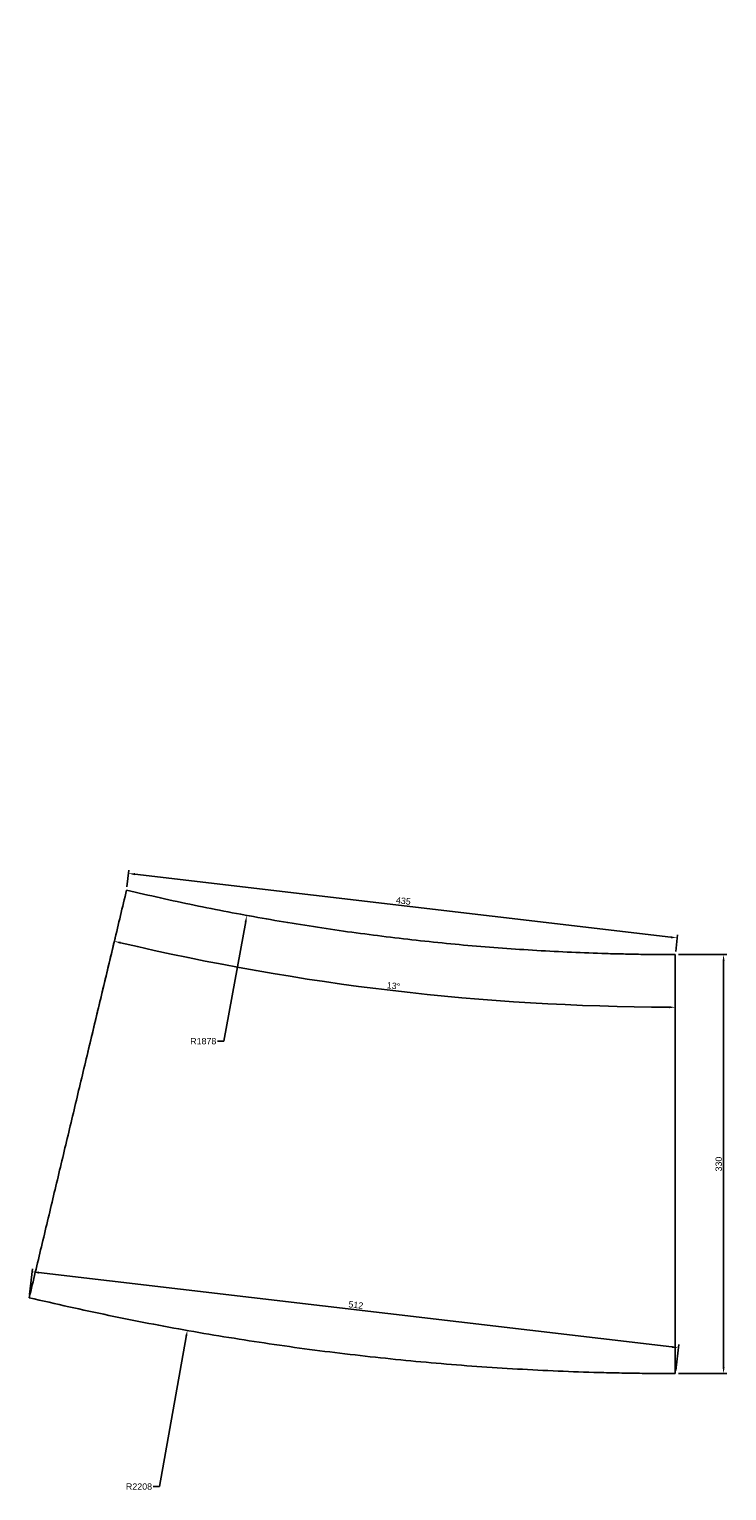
# Model space of a CAD drawing. Header units: millimetres. Extents: x 7891 to 8440, y -979 to 1324.
# Tile 1 of 2: x 7891 to 8440, y -979 to 172. Entities that reach past the tile are written whole.
import ezdxf

# ---------------------------------------------------------------- set-up
doc = ezdxf.new("R2010")
doc.units = ezdxf.units.MM
doc.header["$MEASUREMENT"] = 0
doc.layers.add('20190212_BENT GLASS tables$CURVES$dimensions', color=176, linetype='Continuous', true_color=0x000080)
doc.layers.add('20190212_BENT GLASS tables$CURVES$unrolled parts', color=178, linetype='Continuous', true_color=0x000000)
doc.styles.add('Arial', font='txt')
doc.dimstyles.new('Default', dxfattribs={"dimscale": 5, "dimtxt": 1, "dimasz": 1, "dimexe": 0.5, "dimexo": 0.5, "dimgap": 0.25, "dimtad": 1, "dimtoh": 1, "dimdec": 0, "dimzin": 1, "dimdsep": 46, "dimtxsty": 'Arial', "dimcen": 0.5, "dimadec": 0, "dimazin": 0, "dimtfac": 1, "dimtdec": 4, "dimtix": 1, "dimtmove": 1, "dimatfit": 3, "dimfxl": 1, "dimtolj": 1, "dimtzin": 1, "dimarcsym": 0})

# ---------------------------------------------------------------- blocks, each defined once
blk = doc.blocks.new('*D1')
at = {"layer": '20190212_BENT GLASS tables$CURVES$dimensions', "color": 0}
for p, q in [((8399.3, 1321.2), (8404.3, 1321.2)), ((8401.8, 1318.7), (8401.8, 1323.7))]:
    blk.add_line(p, q, dxfattribs=at)
at = {"layer": '20190212_BENT GLASS tables$CURVES$dimensions', "color": 0, "lineweight": -2}
for p, q in [((7993.8, -975.7), (8014.8, -857.6)), ((7988.8, -975.7), (7993.8, -975.7))]:
    blk.add_line(p, q, dxfattribs=at)
at = {"layer": '20190212_BENT GLASS tables$CURVES$dimensions', "color": 0}
blk.add_solid([(8015.6, -857.7), (8014, -857.4), (8015.7, -852.6)], dxfattribs=at)
at = {"layer": 'Defpoints', "color": 0}
for p in [(8401.8, 1321.2), (8015.7, -852.6)]:
    blk.add_point(p, dxfattribs=at)
at = {"layer": '20190212_BENT GLASS tables$CURVES$dimensions', "color": 0, "insert": (7977.7, -975.7), "char_height": 5, "attachment_point": 5, "style": 'Arial'}
blk.add_mtext('\\A1;R2208', dxfattribs=at)
blk = doc.blocks.new('*D2')
at = {"layer": '20190212_BENT GLASS tables$CURVES$dimensions', "color": 0, "lineweight": -2}
for p, q in [((7968.2, -503.3), (7969.8, -490.2)), ((8396.4, -542.9), (7974.4, -493.3)), ((8400.1, -554.1), (8401.6, -541))]:
    blk.add_line(p, q, dxfattribs=at)
at = {"layer": '20190212_BENT GLASS tables$CURVES$dimensions', "color": 0}
for points in [[(7974.5, -492.4), (7974.3, -494.1), (7969.5, -492.7)], [(8396.3, -543.7), (8396.5, -542.1), (8401.3, -543.5)]]:
    blk.add_solid(points, dxfattribs=at)
at = {"layer": 'Defpoints', "color": 0}
for p in [(7969.5, -492.7), (7967.9, -505.8), (8399.8, -556.6)]:
    blk.add_point(p, dxfattribs=at)
at = {"layer": '20190212_BENT GLASS tables$CURVES$dimensions', "color": 0, "insert": (8185.8, -514.3), "char_height": 5, "attachment_point": 5, "rotation": 353.2899, "style": 'Arial'}
blk.add_mtext('\\A1;435', dxfattribs=at)
blk = doc.blocks.new('*D3')
at = {"layer": '20190212_BENT GLASS tables$CURVES$dimensions', "color": 0, "lineweight": -2}
for p, q in [((7891.6, -824.4), (7894, -804)), ((8397.2, -865.7), (7898.7, -807.1)), ((8400.1, -884.2), (8402.5, -863.8))]:
    blk.add_line(p, q, dxfattribs=at)
at = {"layer": '20190212_BENT GLASS tables$CURVES$dimensions', "color": 0}
for points in [[(7898.8, -806.2), (7898.6, -807.9), (7893.7, -806.5)], [(8397.1, -866.6), (8397.3, -864.9), (8402.2, -866.3)]]:
    blk.add_solid(points, dxfattribs=at)
at = {"layer": 'Defpoints', "color": 0}
for p in [(7893.7, -806.5), (7891.3, -826.9), (8399.8, -886.7)]:
    blk.add_point(p, dxfattribs=at)
at = {"layer": '20190212_BENT GLASS tables$CURVES$dimensions', "color": 0, "insert": (8148.4, -832.6), "char_height": 5, "attachment_point": 5, "rotation": 353.2899, "style": 'Arial'}
blk.add_mtext('\\A1;512', dxfattribs=at)
blk = doc.blocks.new('*D4')
at = {"layer": '20190212_BENT GLASS tables$CURVES$dimensions', "color": 0, "lineweight": -2}
for p, q in [((7937.5, -633.4), (7958.9, -543.7)), ((8399.8, -687.9), (8399.8, -595.6))]:
    blk.add_line(p, q, dxfattribs=at)
blk.add_arc((8399.8, 1304.2), 1902.2, 256.7305, 269.8494, dxfattribs=at)
at = {"layer": '20190212_BENT GLASS tables$CURVES$dimensions', "color": 0}
for points in [[(7963.4, -546.5), (7963, -548.1), (7958.3, -546.1)], [(8394.8, -598.9), (8394.8, -597.2), (8399.8, -598.1)]]:
    blk.add_solid(points, dxfattribs=at)
at = {"layer": 'Defpoints', "color": 0}
for p in [(8399.8, 1304.2), (8104, -574.9), (7936.9, -635.8), (8399.8, -690.4)]:
    blk.add_point(p, dxfattribs=at)
at = {"layer": '20190212_BENT GLASS tables$CURVES$dimensions', "color": 0, "insert": (8178, -581.2), "char_height": 5, "attachment_point": 5, "rotation": 353.2899, "style": 'Arial'}
blk.add_mtext('\\A1;13%%d', dxfattribs=at)
blk = doc.blocks.new('*D5')
at = {"layer": '20190212_BENT GLASS tables$CURVES$dimensions', "color": 0, "lineweight": -2}
for p, q in [((8402.3, -556.6), (8440.3, -556.6)), ((8437.8, -881.7), (8437.8, -561.6)), ((8402.3, -886.7), (8440.3, -886.7))]:
    blk.add_line(p, q, dxfattribs=at)
at = {"layer": '20190212_BENT GLASS tables$CURVES$dimensions', "color": 0}
for points in [[(8438.6, -561.6), (8437, -561.6), (8437.8, -556.6)], [(8437, -881.7), (8438.6, -881.7), (8437.8, -886.7)]]:
    blk.add_solid(points, dxfattribs=at)
at = {"layer": 'Defpoints', "color": 0}
for p in [(8399.8, -556.6), (8437.8, -556.6), (8399.8, -886.7)]:
    blk.add_point(p, dxfattribs=at)
at = {"layer": '20190212_BENT GLASS tables$CURVES$dimensions', "color": 0, "insert": (8434, -721.6), "char_height": 5, "attachment_point": 5, "rotation": 90, "style": 'Arial'}
blk.add_mtext('\\A1;330', dxfattribs=at)
blk = doc.blocks.new('*D6')
at = {"layer": '20190212_BENT GLASS tables$CURVES$dimensions', "color": 0}
for p, q in [((8399.3, 1321.2), (8404.3, 1321.2)), ((8401.8, 1318.7), (8401.8, 1323.7))]:
    blk.add_line(p, q, dxfattribs=at)
at = {"layer": '20190212_BENT GLASS tables$CURVES$dimensions', "color": 0, "lineweight": -2}
for p, q in [((8044.4, -624.8), (8061.7, -530.6)), ((8039.4, -624.8), (8044.4, -624.8))]:
    blk.add_line(p, q, dxfattribs=at)
at = {"layer": '20190212_BENT GLASS tables$CURVES$dimensions', "color": 0}
blk.add_solid([(8062.5, -530.8), (8060.9, -530.5), (8062.6, -525.7)], dxfattribs=at)
at = {"layer": 'Defpoints', "color": 0}
for p in [(8401.8, 1321.2), (8062.6, -525.7)]:
    blk.add_point(p, dxfattribs=at)
at = {"layer": '20190212_BENT GLASS tables$CURVES$dimensions', "color": 0, "insert": (8028.3, -624.8), "char_height": 5, "attachment_point": 5, "style": 'Arial'}
blk.add_mtext('\\A1;R1878', dxfattribs=at)

msp = doc.modelspace()

# ---------------------------------------------------------------- linework, layer by layer
at = {"layer": '20190212_BENT GLASS tables$CURVES$unrolled parts'}
for points in [[(7967.9, -505.8), (7929.6, -666.3), (7891.3, -826.9)], [(8399.8, -886.7), (8399.8, -721.6), (8399.8, -556.6)]]:
    msp.add_open_spline(points, degree=2, dxfattribs=at)
for points, knots in [([(8399.8, -556.6), (8395.3, -556.6), (8386.2, -556.6), (8372.6, -556.4), (8358.9, -556.1), (8340.8, -555.7), (8318.1, -554.8), (8290.9, -553.4), (8263.7, -551.6), (8236.6, -549.4), (8209.5, -546.8), (8182.4, -543.8), (8155.4, -540.4), (8128.4, -536.7), (8101.5, -532.5), (8065.6, -526.4), (8030, -519.6), (7994.5, -512), (7976.8, -507.9), (7967.9, -505.8)], [1609.09747, 1609.09747, 1609.09747, 1609.09747, 1623.924913, 1638.752356, 1653.579847, 1668.407337, 1698.062007, 1727.716677, 1757.371742, 1787.026807, 1816.681421, 1846.336034, 1875.991189, 1905.646344, 1935.301015, 1964.955687, 2024.265803, 2053.920646, 2083.57549, 2083.57549, 2083.57549, 2083.57549]), ([(7891.3, -826.9), (7901.7, -829.3), (7922.6, -834.1), (7964.4, -843.1), (8006.4, -851.2), (8048.5, -858.3), (8080.2, -863.2), (8112, -867.7), (8143.8, -871.6), (8175.7, -875.1), (8207.6, -878.2), (8239.6, -880.8), (8271.6, -882.9), (8303.6, -884.6), (8330.3, -885.6), (8351.7, -886.1), (8367.7, -886.4), (8383.8, -886.6), (8394.5, -886.7), (8399.8, -886.7)], [2413.646205, 2413.646205, 2413.646205, 2413.646205, 2443.301049, 2472.955892, 2532.266008, 2561.92068, 2591.575351, 2621.230506, 2650.885661, 2680.540274, 2710.194888, 2739.849953, 2769.505018, 2799.159688, 2828.814358, 2843.641848, 2858.469339, 2873.296782, 2888.124225, 2888.124225, 2888.124225, 2888.124225])]:
    msp.add_open_spline(points, degree=3, knots=knots, dxfattribs=at)

# ---------------------------------------------------------------- dimensions: what is measured, and where the dimension line sits
at = {"layer": '20190212_BENT GLASS tables$CURVES$dimensions'}
for mpoint, picture, middle in [((8015.7, -852.6), '*D1', (7993.8, -975.7)), ((8062.6, -525.7), '*D6', (8044.4, -624.8))]:
    dim = msp.add_radius_dim(center=(8401.8, 1321.2), mpoint=mpoint, dimstyle='Default', override={"dimtad": 0, "dimtofl": 0}, dxfattribs=at)
    dim.commit()
    dim.dimension.update_dxf_attribs({"geometry": picture, "text_midpoint": middle, "dimtype": 164})
dim = msp.add_angular_dim_3p(base=(8104, -574.9), center=(8399.8, 1304.2), p1=(8399.8, -690.4), p2=(7936.9, -635.8), dimstyle='Default', dxfattribs=at)
dim.commit()
dim.dimension.update_dxf_attribs({"geometry": '*D4', "text_midpoint": (8178, -581.2)})
for p1, p2, distance, picture, middle in [((8399.8, -556.6), (7967.9, -505.8), -13.2, '*D2', (8185.8, -514.3)), ((8399.8, -886.7), (7891.3, -826.9), -20.5, '*D3', (8148.4, -832.6))]:
    dim = msp.add_aligned_dim(p1=p1, p2=p2, distance=distance, dimstyle='Default', dxfattribs=at)
    dim.commit()
    dim.dimension.update_dxf_attribs({"geometry": picture, "text_midpoint": middle})
dim = msp.add_linear_dim(base=(8437.8, -556.6), p1=(8399.8, -886.7), p2=(8399.8, -556.6), angle=270, dimstyle='Default', dxfattribs=at)
dim.commit()
dim.dimension.update_dxf_attribs({"geometry": '*D5', "text_midpoint": (8434, -721.6)})

doc.saveas('drawing.dxf')
